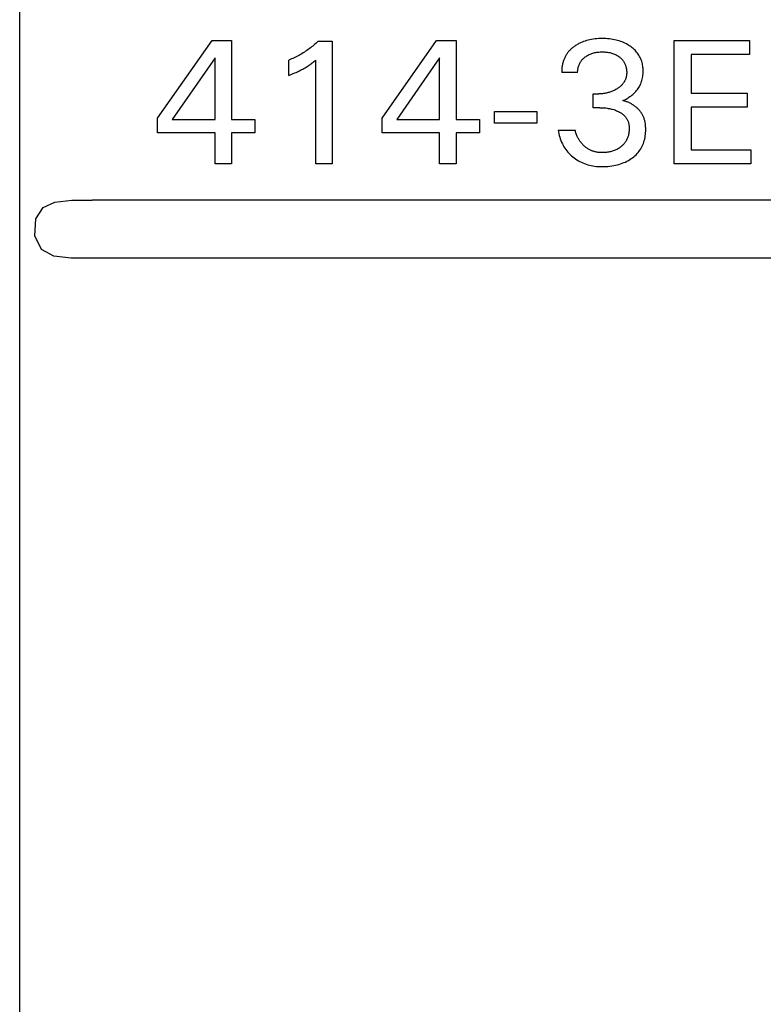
# Model space of a CAD drawing. Extents: x 0 to 841, y 0 to 594.
# Tile 30 of 65: x 120 to 131, y 542 to 556. Entities that reach past the tile are written whole.
import ezdxf

# ---------------------------------------------------------------- set-up
doc = ezdxf.new("R2010")
doc.units = 0
doc.header["$LTSCALE"] = 46.255
doc.layers.add('20000_FRONT_O', color=7, linetype='CONTINUOUS')

msp = doc.modelspace()

# ---------------------------------------------------------------- linework, layer by layer
at = {"layer": '20000_FRONT_O', "color": 7, "linetype": 'CONTINUOUS'}
for p, q in [((120.383, 279.768), (120.383, 566.768)), ((122.283, 554.468), (123.032, 555.538)), ((123.032, 555.538), (123.301, 555.538)), ((123.301, 555.538), (123.301, 554.449)), ((124.434, 555.473), (124.419, 555.46)), ((124.45, 555.487), (124.434, 555.473)), ((124.465, 555.5), (124.45, 555.487)), ((124.48, 555.514), (124.465, 555.5)), ((124.495, 555.528), (124.48, 555.514)), ((124.495, 555.528), (124.688, 555.528)), ((124.688, 555.528), (124.688, 553.838)), ((125.377, 554.468), (126.126, 555.538)), ((126.126, 555.538), (126.395, 555.538)), ((126.395, 555.538), (126.395, 554.449)), ((128.039, 555.467), (128.028, 555.46)), ((128.05, 555.474), (128.039, 555.467)), ((128.062, 555.481), (128.05, 555.474)), ((128.073, 555.488), (128.062, 555.481)), ((128.085, 555.494), (128.073, 555.488)), ((128.096, 555.5), (128.085, 555.494)), ((128.108, 555.505), (128.096, 555.5)), ((128.128, 555.514), (128.108, 555.505)), ((128.149, 555.522), (128.128, 555.514)), ((128.17, 555.529), (128.149, 555.522)), ((128.192, 555.536), (128.17, 555.529)), ((128.213, 555.541), (128.192, 555.536)), ((128.235, 555.546), (128.213, 555.541)), ((128.258, 555.551), (128.235, 555.546)), ((128.283, 555.555), (128.258, 555.551)), ((128.308, 555.558), (128.283, 555.555)), ((128.333, 555.56), (128.308, 555.558)), ((128.358, 555.562), (128.333, 555.56)), ((128.383, 555.563), (128.358, 555.562)), ((128.408, 555.563), (128.383, 555.563)), ((128.432, 555.563), (128.408, 555.563)), ((128.457, 555.562), (128.432, 555.563)), ((128.481, 555.56), (128.457, 555.562)), ((128.505, 555.558), (128.481, 555.56)), ((128.53, 555.555), (128.505, 555.558)), ((128.554, 555.551), (128.53, 555.555)), ((128.575, 555.547), (128.554, 555.551)), ((128.597, 555.542), (128.575, 555.547)), ((128.619, 555.537), (128.597, 555.542)), ((128.64, 555.531), (128.619, 555.537)), ((128.661, 555.524), (128.64, 555.531)), ((128.682, 555.516), (128.661, 555.524)), ((128.701, 555.508), (128.682, 555.516)), ((128.72, 555.499), (128.701, 555.508)), ((128.739, 555.49), (128.72, 555.499)), ((128.757, 555.479), (128.739, 555.49)), ((128.775, 555.469), (128.757, 555.479)), ((128.792, 555.457), (128.775, 555.469)), ((129.397, 553.838), (129.397, 555.538)), ((129.397, 555.538), (130.433, 555.538)), ((130.433, 555.538), (130.433, 555.345)), ((124.217, 555.326), (124.199, 555.316)), ((124.235, 555.335), (124.217, 555.326)), ((124.252, 555.345), (124.235, 555.335)), ((124.27, 555.355), (124.252, 555.345)), ((124.287, 555.366), (124.27, 555.355)), ((124.304, 555.377), (124.287, 555.366)), ((124.321, 555.388), (124.304, 555.377)), ((124.338, 555.399), (124.321, 555.388)), ((124.354, 555.411), (124.338, 555.399)), ((124.37, 555.422), (124.354, 555.411)), ((124.387, 555.435), (124.37, 555.422)), ((124.403, 555.447), (124.387, 555.435)), ((124.419, 555.46), (124.403, 555.447)), ((127.906, 555.33), (127.9, 555.32)), ((127.911, 555.339), (127.906, 555.33)), ((127.917, 555.348), (127.911, 555.339)), ((127.923, 555.357), (127.917, 555.348)), ((127.93, 555.366), (127.923, 555.357)), ((127.937, 555.375), (127.93, 555.366)), ((127.944, 555.384), (127.937, 555.375)), ((127.951, 555.392), (127.944, 555.384)), ((127.959, 555.4), (127.951, 555.392)), ((127.967, 555.408), (127.959, 555.4)), ((127.975, 555.416), (127.967, 555.408)), ((127.983, 555.424), (127.975, 555.416)), ((127.991, 555.431), (127.983, 555.424)), ((128, 555.438), (127.991, 555.431)), ((128.009, 555.445), (128, 555.438)), ((128.018, 555.452), (128.009, 555.445)), ((128.028, 555.46), (128.018, 555.452)), ((128.193, 555.325), (128.204, 555.331)), ((128.204, 555.331), (128.216, 555.338)), ((128.216, 555.338), (128.227, 555.343)), ((128.227, 555.343), (128.239, 555.349)), ((128.239, 555.349), (128.252, 555.354)), ((128.252, 555.354), (128.265, 555.358)), ((128.265, 555.358), (128.277, 555.363)), ((128.277, 555.363), (128.291, 555.366)), ((128.291, 555.366), (128.304, 555.369)), ((128.304, 555.369), (128.317, 555.372)), ((128.317, 555.372), (128.332, 555.375)), ((128.332, 555.375), (128.346, 555.377)), ((128.346, 555.377), (128.361, 555.378)), ((128.361, 555.378), (128.376, 555.379)), ((128.376, 555.379), (128.391, 555.38)), ((128.391, 555.38), (128.406, 555.38)), ((128.406, 555.38), (128.421, 555.38)), ((128.421, 555.38), (128.436, 555.379)), ((128.436, 555.379), (128.451, 555.378)), ((128.451, 555.378), (128.466, 555.377)), ((128.466, 555.377), (128.481, 555.375)), ((128.481, 555.375), (128.496, 555.372)), ((128.496, 555.372), (128.51, 555.369)), ((128.51, 555.369), (128.523, 555.366)), ((128.523, 555.366), (128.536, 555.363)), ((128.536, 555.363), (128.549, 555.359)), ((128.549, 555.359), (128.562, 555.354)), ((128.562, 555.354), (128.575, 555.349)), ((128.575, 555.349), (128.587, 555.344)), ((128.587, 555.344), (128.598, 555.338)), ((128.598, 555.338), (128.61, 555.331)), ((128.61, 555.331), (128.621, 555.325)), ((128.806, 555.447), (128.792, 555.457)), ((128.82, 555.437), (128.806, 555.447)), ((128.833, 555.426), (128.82, 555.437)), ((128.845, 555.414), (128.833, 555.426)), ((128.858, 555.403), (128.845, 555.414)), ((128.869, 555.39), (128.858, 555.403)), ((128.88, 555.378), (128.869, 555.39)), ((128.891, 555.364), (128.88, 555.378)), ((128.902, 555.349), (128.891, 555.364)), ((128.912, 555.334), (128.902, 555.349)), ((128.921, 555.318), (128.912, 555.334)), ((129.63, 555.345), (129.63, 554.809)), ((130.433, 555.345), (129.63, 555.345)), ((123.073, 555.296), (122.482, 554.449)), ((123.073, 554.449), (123.073, 555.296)), ((124.107, 555.274), (124.088, 555.267)), ((124.088, 555.055), (124.088, 555.267)), ((124.125, 555.282), (124.107, 555.274)), ((124.144, 555.29), (124.125, 555.282)), ((124.162, 555.298), (124.144, 555.29)), ((124.181, 555.307), (124.162, 555.298)), ((124.199, 555.316), (124.181, 555.307)), ((124.358, 555.188), (124.368, 555.195)), ((124.368, 555.195), (124.379, 555.203)), ((124.379, 555.203), (124.389, 555.21)), ((124.389, 555.21), (124.401, 555.219)), ((124.401, 555.219), (124.412, 555.227)), ((124.412, 555.227), (124.423, 555.236)), ((124.423, 555.236), (124.436, 555.246)), ((124.436, 555.246), (124.448, 555.255)), ((124.448, 555.255), (124.46, 555.265)), ((124.46, 553.838), (124.46, 555.265)), ((126.167, 555.296), (125.576, 554.449)), ((126.167, 554.449), (126.167, 555.296)), ((127.856, 555.191), (127.854, 555.179)), ((127.858, 555.203), (127.856, 555.191)), ((127.861, 555.215), (127.858, 555.203)), ((127.863, 555.227), (127.861, 555.215)), ((127.867, 555.239), (127.863, 555.227)), ((127.87, 555.249), (127.867, 555.239)), ((127.874, 555.26), (127.87, 555.249)), ((127.877, 555.27), (127.874, 555.26)), ((127.881, 555.28), (127.877, 555.27)), ((127.886, 555.29), (127.881, 555.28)), ((127.89, 555.3), (127.886, 555.29)), ((127.895, 555.31), (127.89, 555.3)), ((127.9, 555.32), (127.895, 555.31)), ((128.08, 555.18), (128.083, 555.191)), ((128.083, 555.191), (128.087, 555.202)), ((128.087, 555.202), (128.092, 555.212)), ((128.092, 555.212), (128.097, 555.223)), ((128.097, 555.223), (128.102, 555.233)), ((128.102, 555.233), (128.108, 555.242)), ((128.108, 555.242), (128.114, 555.252)), ((128.114, 555.252), (128.121, 555.26)), ((128.121, 555.26), (128.127, 555.268)), ((128.127, 555.268), (128.134, 555.276)), ((128.134, 555.276), (128.141, 555.283)), ((128.141, 555.283), (128.148, 555.29)), ((128.148, 555.29), (128.156, 555.297)), ((128.156, 555.297), (128.164, 555.304)), ((128.164, 555.304), (128.172, 555.31)), ((128.172, 555.31), (128.183, 555.318)), ((128.183, 555.318), (128.193, 555.325)), ((128.621, 555.325), (128.631, 555.318)), ((128.631, 555.318), (128.642, 555.31)), ((128.642, 555.31), (128.65, 555.304)), ((128.65, 555.304), (128.658, 555.297)), ((128.658, 555.297), (128.665, 555.29)), ((128.665, 555.29), (128.672, 555.283)), ((128.672, 555.283), (128.679, 555.276)), ((128.679, 555.276), (128.686, 555.268)), ((128.686, 555.268), (128.692, 555.26)), ((128.692, 555.26), (128.698, 555.252)), ((128.698, 555.252), (128.704, 555.244)), ((128.704, 555.244), (128.709, 555.235)), ((128.709, 555.235), (128.713, 555.226)), ((128.713, 555.226), (128.718, 555.217)), ((128.718, 555.217), (128.722, 555.208)), ((128.722, 555.208), (128.726, 555.199)), ((128.726, 555.199), (128.729, 555.189)), ((128.729, 555.189), (128.732, 555.18)), ((128.929, 555.302), (128.921, 555.318)), ((128.937, 555.285), (128.929, 555.302)), ((128.944, 555.268), (128.937, 555.285)), ((128.95, 555.25), (128.944, 555.268)), ((128.955, 555.234), (128.95, 555.25)), ((128.959, 555.217), (128.955, 555.234)), ((128.962, 555.2), (128.959, 555.217)), ((128.965, 555.183), (128.962, 555.2)), ((124.088, 555.055), (124.109, 555.063)), ((124.109, 555.063), (124.13, 555.071)), ((124.13, 555.071), (124.151, 555.08)), ((124.151, 555.08), (124.171, 555.089)), ((124.171, 555.089), (124.192, 555.098)), ((124.192, 555.098), (124.207, 555.105)), ((124.207, 555.105), (124.222, 555.112)), ((124.222, 555.112), (124.237, 555.12)), ((124.237, 555.12), (124.252, 555.127)), ((124.252, 555.127), (124.267, 555.135)), ((124.267, 555.135), (124.282, 555.143)), ((124.282, 555.143), (124.297, 555.151)), ((124.297, 555.151), (124.313, 555.16)), ((124.313, 555.16), (124.328, 555.169)), ((124.328, 555.169), (124.343, 555.179)), ((124.343, 555.179), (124.358, 555.188)), ((127.849, 555.131), (127.848, 555.119)), ((127.848, 555.119), (127.848, 555.107)), ((127.848, 555.107), (127.848, 555.096)), ((128.068, 555.096), (127.848, 555.096)), ((127.85, 555.155), (127.849, 555.143)), ((127.849, 555.143), (127.849, 555.131)), ((127.852, 555.167), (127.85, 555.155)), ((127.854, 555.179), (127.852, 555.167)), ((128.068, 555.108), (128.069, 555.12)), ((128.068, 555.096), (128.068, 555.108)), ((128.069, 555.12), (128.07, 555.132)), ((128.07, 555.132), (128.072, 555.144)), ((128.072, 555.144), (128.074, 555.156)), ((128.074, 555.156), (128.077, 555.169)), ((128.077, 555.169), (128.08, 555.18)), ((128.732, 555.18), (128.735, 555.168)), ((128.735, 555.168), (128.738, 555.155)), ((128.738, 555.155), (128.74, 555.143)), ((128.741, 555.058), (128.739, 555.05)), ((128.74, 555.143), (128.741, 555.131)), ((128.741, 555.131), (128.742, 555.118)), ((128.742, 555.067), (128.741, 555.058)), ((128.742, 555.118), (128.743, 555.106)), ((128.743, 555.084), (128.742, 555.076)), ((128.742, 555.076), (128.742, 555.067)), ((128.743, 555.106), (128.743, 555.093)), ((128.743, 555.093), (128.743, 555.084)), ((128.964, 555.041), (128.967, 555.059)), ((128.967, 555.166), (128.965, 555.183)), ((128.968, 555.149), (128.967, 555.166)), ((128.967, 555.059), (128.968, 555.078)), ((128.969, 555.132), (128.968, 555.149)), ((128.968, 555.078), (128.969, 555.096)), ((128.97, 555.115), (128.969, 555.132)), ((128.969, 555.096), (128.97, 555.115)), ((128.673, 554.92), (128.666, 554.913)), ((128.68, 554.927), (128.673, 554.92)), ((128.686, 554.934), (128.68, 554.927)), ((128.691, 554.941), (128.686, 554.934)), ((128.696, 554.948), (128.691, 554.941)), ((128.701, 554.954), (128.696, 554.948)), ((128.706, 554.962), (128.701, 554.954)), ((128.711, 554.969), (128.706, 554.962)), ((128.715, 554.976), (128.711, 554.969)), ((128.719, 554.984), (128.715, 554.976)), ((128.722, 554.992), (128.719, 554.984)), ((128.726, 555), (128.722, 554.992)), ((128.729, 555.008), (128.726, 555)), ((128.732, 555.016), (128.729, 555.008)), ((128.734, 555.024), (128.732, 555.016)), ((128.736, 555.033), (128.734, 555.024)), ((128.738, 555.041), (128.736, 555.033)), ((128.739, 555.05), (128.738, 555.041)), ((128.919, 554.905), (128.927, 554.921)), ((128.927, 554.921), (128.934, 554.937)), ((128.934, 554.937), (128.941, 554.953)), ((128.941, 554.953), (128.947, 554.97)), ((128.947, 554.97), (128.952, 554.986)), ((128.952, 554.986), (128.957, 555.004)), ((128.957, 555.004), (128.961, 555.022)), ((128.961, 555.022), (128.964, 555.041)), ((128.282, 554.611), (128.282, 554.802)), ((128.282, 554.802), (128.358, 554.802)), ((128.371, 554.802), (128.358, 554.802)), ((128.384, 554.802), (128.371, 554.802)), ((128.398, 554.803), (128.384, 554.802)), ((128.411, 554.804), (128.398, 554.803)), ((128.424, 554.806), (128.411, 554.804)), ((128.438, 554.807), (128.424, 554.806)), ((128.451, 554.809), (128.438, 554.807)), ((128.463, 554.812), (128.451, 554.809)), ((128.476, 554.815), (128.463, 554.812)), ((128.488, 554.818), (128.476, 554.815)), ((128.5, 554.821), (128.488, 554.818)), ((128.512, 554.825), (128.5, 554.821)), ((128.524, 554.829), (128.512, 554.825)), ((128.536, 554.833), (128.524, 554.829)), ((128.548, 554.838), (128.536, 554.833)), ((128.559, 554.843), (128.548, 554.838)), ((128.571, 554.848), (128.559, 554.843)), ((128.582, 554.854), (128.571, 554.848)), ((128.593, 554.86), (128.582, 554.854)), ((128.604, 554.866), (128.593, 554.86)), ((128.614, 554.873), (128.604, 554.866)), ((128.622, 554.878), (128.614, 554.873)), ((128.63, 554.883), (128.622, 554.878)), ((128.637, 554.889), (128.63, 554.883)), ((128.645, 554.895), (128.637, 554.889)), ((128.652, 554.901), (128.645, 554.895)), ((128.659, 554.907), (128.652, 554.901)), ((128.666, 554.913), (128.659, 554.907)), ((128.814, 554.782), (128.828, 554.794)), ((128.828, 554.794), (128.842, 554.806)), ((128.842, 554.806), (128.854, 554.819)), ((128.854, 554.819), (128.867, 554.832)), ((128.867, 554.832), (128.879, 554.846)), ((128.879, 554.846), (128.89, 554.861)), ((128.89, 554.861), (128.9, 554.875)), ((128.9, 554.875), (128.91, 554.89)), ((128.91, 554.89), (128.919, 554.905)), ((129.63, 554.809), (130.402, 554.809)), ((130.402, 554.809), (130.402, 554.616)), ((128.69, 554.708), (128.705, 554.714)), ((128.7, 554.705), (128.69, 554.708)), ((128.711, 554.703), (128.7, 554.705)), ((128.705, 554.714), (128.719, 554.721)), ((128.721, 554.7), (128.711, 554.703)), ((128.719, 554.721), (128.734, 554.729)), ((128.731, 554.697), (128.721, 554.7)), ((128.742, 554.694), (128.731, 554.697)), ((128.734, 554.729), (128.748, 554.737)), ((128.752, 554.69), (128.742, 554.694)), ((128.748, 554.737), (128.762, 554.745)), ((128.762, 554.686), (128.752, 554.69)), ((128.762, 554.745), (128.775, 554.754)), ((128.772, 554.682), (128.762, 554.686)), ((128.782, 554.677), (128.772, 554.682)), ((128.775, 554.754), (128.788, 554.763)), ((128.792, 554.672), (128.782, 554.677)), ((128.788, 554.763), (128.801, 554.772)), ((128.801, 554.667), (128.792, 554.672)), ((128.801, 554.772), (128.814, 554.782)), ((128.811, 554.662), (128.801, 554.667)), ((128.82, 554.656), (128.811, 554.662)), ((128.83, 554.651), (128.82, 554.656)), ((128.839, 554.645), (128.83, 554.651)), ((126.921, 554.397), (126.921, 554.557)), ((126.921, 554.557), (127.507, 554.557)), ((127.507, 554.557), (127.507, 554.397)), ((128.374, 554.611), (128.282, 554.611)), ((128.374, 554.611), (128.391, 554.611)), ((128.391, 554.611), (128.408, 554.611)), ((128.408, 554.611), (128.425, 554.61)), ((128.425, 554.61), (128.442, 554.608)), ((128.442, 554.608), (128.458, 554.607)), ((128.458, 554.607), (128.475, 554.604)), ((128.475, 554.604), (128.49, 554.602)), ((128.49, 554.602), (128.505, 554.599)), ((128.505, 554.599), (128.52, 554.596)), ((128.52, 554.596), (128.535, 554.593)), ((128.535, 554.593), (128.55, 554.589)), ((128.55, 554.589), (128.564, 554.584)), ((128.564, 554.584), (128.578, 554.58)), ((128.578, 554.58), (128.591, 554.575)), ((128.591, 554.575), (128.605, 554.57)), ((128.605, 554.57), (128.618, 554.564)), ((128.618, 554.564), (128.63, 554.558)), ((128.63, 554.558), (128.643, 554.551)), ((128.643, 554.551), (128.652, 554.546)), ((128.652, 554.546), (128.661, 554.54)), ((128.661, 554.54), (128.67, 554.534)), ((128.67, 554.534), (128.679, 554.528)), ((128.679, 554.528), (128.687, 554.522)), ((128.687, 554.522), (128.695, 554.515)), ((128.695, 554.515), (128.703, 554.508)), ((128.848, 554.638), (128.839, 554.645)), ((128.857, 554.632), (128.848, 554.638)), ((128.865, 554.625), (128.857, 554.632)), ((128.873, 554.619), (128.865, 554.625)), ((128.881, 554.612), (128.873, 554.619)), ((128.888, 554.605), (128.881, 554.612)), ((128.896, 554.598), (128.888, 554.605)), ((128.903, 554.591), (128.896, 554.598)), ((128.91, 554.584), (128.903, 554.591)), ((128.916, 554.576), (128.91, 554.584)), ((128.923, 554.569), (128.916, 554.576)), ((128.929, 554.561), (128.923, 554.569)), ((128.935, 554.553), (128.929, 554.561)), ((128.941, 554.545), (128.935, 554.553)), ((128.947, 554.537), (128.941, 554.545)), ((128.952, 554.528), (128.947, 554.537)), ((128.957, 554.52), (128.952, 554.528)), ((128.962, 554.511), (128.957, 554.52)), ((129.63, 554.616), (129.63, 554.03)), ((130.402, 554.616), (129.63, 554.616)), ((122.283, 554.263), (122.283, 554.468)), ((122.482, 554.449), (123.073, 554.449)), ((123.301, 554.449), (123.623, 554.449)), ((123.623, 554.449), (123.623, 554.263)), ((125.377, 554.263), (125.377, 554.468)), ((125.576, 554.449), (126.167, 554.449)), ((126.395, 554.449), (126.717, 554.449)), ((126.717, 554.449), (126.717, 554.263)), ((127.507, 554.397), (126.921, 554.397)), ((128.703, 554.508), (128.711, 554.501)), ((128.711, 554.501), (128.718, 554.493)), ((128.718, 554.493), (128.725, 554.485)), ((128.725, 554.485), (128.732, 554.476)), ((128.732, 554.476), (128.738, 554.467)), ((128.738, 554.467), (128.744, 554.458)), ((128.744, 554.458), (128.75, 554.449)), ((128.75, 554.449), (128.755, 554.439)), ((128.755, 554.439), (128.759, 554.429)), ((128.759, 554.429), (128.763, 554.419)), ((128.763, 554.419), (128.766, 554.41)), ((128.766, 554.41), (128.769, 554.4)), ((128.769, 554.4), (128.771, 554.39)), ((128.771, 554.39), (128.773, 554.38)), ((128.773, 554.38), (128.775, 554.37)), ((128.966, 554.502), (128.962, 554.511)), ((128.971, 554.493), (128.966, 554.502)), ((128.975, 554.484), (128.971, 554.493)), ((128.979, 554.475), (128.975, 554.484)), ((128.982, 554.465), (128.979, 554.475)), ((128.985, 554.455), (128.982, 554.465)), ((128.988, 554.445), (128.985, 554.455)), ((128.991, 554.435), (128.988, 554.445)), ((128.993, 554.426), (128.991, 554.435)), ((128.996, 554.415), (128.993, 554.426)), ((128.998, 554.405), (128.996, 554.415)), ((129.001, 554.387), (128.998, 554.405)), ((129.003, 554.368), (129.001, 554.387)), ((123.073, 554.263), (122.283, 554.263)), ((123.073, 553.838), (123.073, 554.263)), ((123.301, 554.263), (123.301, 553.838)), ((123.623, 554.263), (123.301, 554.263)), ((126.167, 554.263), (125.377, 554.263)), ((126.167, 553.838), (126.167, 554.263)), ((126.395, 554.263), (126.395, 553.838)), ((126.717, 554.263), (126.395, 554.263)), ((127.8, 554.302), (127.804, 554.277)), ((127.8, 554.302), (128.032, 554.302)), ((127.804, 554.277), (127.809, 554.253)), ((127.809, 554.253), (127.815, 554.229)), ((128.036, 554.289), (128.032, 554.302)), ((128.039, 554.276), (128.036, 554.289)), ((128.043, 554.263), (128.039, 554.276)), ((128.048, 554.251), (128.043, 554.263)), ((128.052, 554.239), (128.048, 554.251)), ((128.769, 554.242), (128.766, 554.23)), ((128.772, 554.254), (128.769, 554.242)), ((128.774, 554.266), (128.772, 554.254)), ((128.775, 554.279), (128.774, 554.266)), ((128.775, 554.37), (128.776, 554.36)), ((128.777, 554.291), (128.775, 554.279)), ((128.776, 554.36), (128.777, 554.35)), ((128.777, 554.35), (128.778, 554.339)), ((128.778, 554.304), (128.777, 554.291)), ((128.778, 554.339), (128.778, 554.329)), ((128.778, 554.329), (128.778, 554.317)), ((128.778, 554.317), (128.778, 554.304)), ((129, 554.222), (129.002, 554.245)), ((129.002, 554.245), (129.004, 554.267)), ((129.004, 554.35), (129.003, 554.368)), ((129.005, 554.331), (129.004, 554.35)), ((129.004, 554.267), (129.005, 554.29)), ((129.006, 554.312), (129.005, 554.331)), ((129.005, 554.29), (129.006, 554.312)), ((127.815, 554.229), (127.822, 554.205)), ((127.822, 554.205), (127.829, 554.181)), ((127.829, 554.181), (127.838, 554.158)), ((127.838, 554.158), (127.847, 554.136)), ((127.847, 554.136), (127.857, 554.115)), ((127.857, 554.115), (127.868, 554.095)), ((128.057, 554.226), (128.052, 554.239)), ((128.063, 554.214), (128.057, 554.226)), ((128.068, 554.204), (128.063, 554.214)), ((128.072, 554.195), (128.068, 554.204)), ((128.078, 554.185), (128.072, 554.195)), ((128.083, 554.176), (128.078, 554.185)), ((128.088, 554.167), (128.083, 554.176)), ((128.094, 554.158), (128.088, 554.167)), ((128.1, 554.149), (128.094, 554.158)), ((128.107, 554.14), (128.1, 554.149)), ((128.114, 554.13), (128.107, 554.14)), ((128.122, 554.121), (128.114, 554.13)), ((128.129, 554.112), (128.122, 554.121)), ((128.138, 554.103), (128.129, 554.112)), ((128.702, 554.109), (128.695, 554.101)), ((128.71, 554.118), (128.702, 554.109)), ((128.717, 554.127), (128.71, 554.118)), ((128.724, 554.136), (128.717, 554.127)), ((128.73, 554.146), (128.724, 554.136)), ((128.736, 554.155), (128.73, 554.146)), ((128.741, 554.165), (128.736, 554.155)), ((128.746, 554.176), (128.741, 554.165)), ((128.751, 554.186), (128.746, 554.176)), ((128.755, 554.197), (128.751, 554.186)), ((128.759, 554.208), (128.755, 554.197)), ((128.763, 554.219), (128.759, 554.208)), ((128.766, 554.23), (128.763, 554.219)), ((128.965, 554.098), (128.973, 554.118)), ((128.973, 554.118), (128.98, 554.137)), ((128.98, 554.137), (128.986, 554.157)), ((128.986, 554.157), (128.991, 554.178)), ((128.991, 554.178), (128.996, 554.2)), ((128.996, 554.2), (129, 554.222)), ((127.868, 554.095), (127.879, 554.074)), ((127.879, 554.074), (127.892, 554.055)), ((127.892, 554.055), (127.905, 554.036)), ((127.905, 554.036), (127.919, 554.017)), ((127.919, 554.017), (127.934, 553.999)), ((127.934, 553.999), (127.95, 553.982)), ((127.95, 553.982), (127.966, 553.966)), ((128.146, 554.095), (128.138, 554.103)), ((128.155, 554.087), (128.146, 554.095)), ((128.164, 554.079), (128.155, 554.087)), ((128.172, 554.072), (128.164, 554.079)), ((128.18, 554.065), (128.172, 554.072)), ((128.189, 554.059), (128.18, 554.065)), ((128.198, 554.052), (128.189, 554.059)), ((128.207, 554.046), (128.198, 554.052)), ((128.216, 554.041), (128.207, 554.046)), ((128.225, 554.036), (128.216, 554.041)), ((128.235, 554.03), (128.225, 554.036)), ((128.244, 554.026), (128.235, 554.03)), ((128.254, 554.021), (128.244, 554.026)), ((128.264, 554.017), (128.254, 554.021)), ((128.274, 554.014), (128.264, 554.017)), ((128.284, 554.01), (128.274, 554.014)), ((128.294, 554.007), (128.284, 554.01)), ((128.305, 554.004), (128.294, 554.007)), ((128.315, 554.002), (128.305, 554.004)), ((128.326, 553.999), (128.315, 554.002)), ((128.337, 553.997), (128.326, 553.999)), ((128.348, 553.996), (128.337, 553.997)), ((128.36, 553.994), (128.348, 553.996)), ((128.371, 553.993), (128.36, 553.994)), ((128.382, 553.993), (128.371, 553.993)), ((128.393, 553.992), (128.382, 553.993)), ((128.405, 553.992), (128.393, 553.992)), ((128.419, 553.992), (128.405, 553.992)), ((128.434, 553.992), (128.419, 553.992)), ((128.449, 553.993), (128.434, 553.992)), ((128.463, 553.995), (128.449, 553.993)), ((128.478, 553.997), (128.463, 553.995)), ((128.492, 553.999), (128.478, 553.997)), ((128.507, 554.001), (128.492, 553.999)), ((128.52, 554.004), (128.507, 554.001)), ((128.533, 554.007), (128.52, 554.004)), ((128.545, 554.011), (128.533, 554.007)), ((128.558, 554.015), (128.545, 554.011)), ((128.571, 554.02), (128.558, 554.015)), ((128.583, 554.025), (128.571, 554.02)), ((128.595, 554.03), (128.583, 554.025)), ((128.606, 554.035), (128.595, 554.03)), ((128.618, 554.041), (128.606, 554.035)), ((128.629, 554.048), (128.618, 554.041)), ((128.639, 554.055), (128.629, 554.048)), ((128.65, 554.062), (128.639, 554.055)), ((128.66, 554.069), (128.65, 554.062)), ((128.67, 554.077), (128.66, 554.069)), ((128.678, 554.085), (128.67, 554.077)), ((128.687, 554.093), (128.678, 554.085)), ((128.695, 554.101), (128.687, 554.093)), ((128.872, 553.963), (128.887, 553.978)), ((128.887, 553.978), (128.9, 553.993)), ((128.9, 553.993), (128.913, 554.01)), ((128.913, 554.01), (128.925, 554.026)), ((128.925, 554.026), (128.937, 554.044)), ((128.937, 554.044), (128.947, 554.062)), ((128.947, 554.062), (128.956, 554.08)), ((128.956, 554.08), (128.965, 554.098)), ((129.63, 554.03), (130.455, 554.03)), ((130.455, 554.03), (130.455, 553.838)), ((123.301, 553.838), (123.073, 553.838)), ((124.688, 553.838), (124.46, 553.838)), ((126.395, 553.838), (126.167, 553.838)), ((127.966, 553.966), (127.983, 553.95)), ((127.983, 553.95), (128.001, 553.935)), ((128.001, 553.935), (128.019, 553.92)), ((128.019, 553.92), (128.038, 553.906)), ((128.038, 553.906), (128.058, 553.893)), ((128.058, 553.893), (128.078, 553.881)), ((128.078, 553.881), (128.098, 553.87)), ((128.098, 553.87), (128.119, 553.859)), ((128.119, 553.859), (128.14, 553.85)), ((128.14, 553.85), (128.162, 553.841)), ((128.162, 553.841), (128.184, 553.833)), ((128.636, 553.829), (128.66, 553.837)), ((128.66, 553.837), (128.683, 553.845)), ((128.683, 553.845), (128.706, 553.854)), ((128.706, 553.854), (128.727, 553.863)), ((128.727, 553.863), (128.747, 553.873)), ((128.747, 553.873), (128.768, 553.884)), ((128.768, 553.884), (128.787, 553.896)), ((128.787, 553.896), (128.806, 553.909)), ((128.806, 553.909), (128.825, 553.922)), ((128.825, 553.922), (128.841, 553.935)), ((128.841, 553.935), (128.857, 553.949)), ((128.857, 553.949), (128.872, 553.963)), ((130.455, 553.838), (129.397, 553.838)), ((128.184, 553.833), (128.207, 553.826)), ((128.207, 553.826), (128.23, 553.82)), ((128.23, 553.82), (128.253, 553.814)), ((128.253, 553.814), (128.277, 553.81)), ((128.277, 553.81), (128.302, 553.806)), ((128.302, 553.806), (128.327, 553.803)), ((128.327, 553.803), (128.352, 553.801)), ((128.352, 553.801), (128.377, 553.8)), ((128.377, 553.8), (128.402, 553.799)), ((128.402, 553.799), (128.429, 553.799)), ((128.429, 553.799), (128.457, 553.8)), ((128.457, 553.8), (128.484, 553.802)), ((128.484, 553.802), (128.511, 553.805)), ((128.511, 553.805), (128.538, 553.808)), ((128.538, 553.808), (128.565, 553.813)), ((128.565, 553.813), (128.589, 553.818)), ((128.589, 553.818), (128.613, 553.823)), ((128.613, 553.823), (128.636, 553.829)), ((120.704, 553.236), (120.869, 553.312)), ((120.869, 553.312), (121.103, 553.336)), ((121.103, 553.336), (121.383, 553.338)), ((169.133, 553.338), (121.383, 553.338)), ((120.604, 553.082), (120.704, 553.236)), ((120.591, 552.847), (120.604, 553.082)), ((120.683, 552.657), (120.591, 552.847)), ((120.853, 552.568), (120.683, 552.657)), ((121.093, 552.54), (120.853, 552.568)), ((121.383, 552.538), (121.093, 552.54)), ((169.133, 552.538), (121.383, 552.538))]:
    msp.add_line(p, q, dxfattribs=at)

doc.saveas('drawing.dxf')
